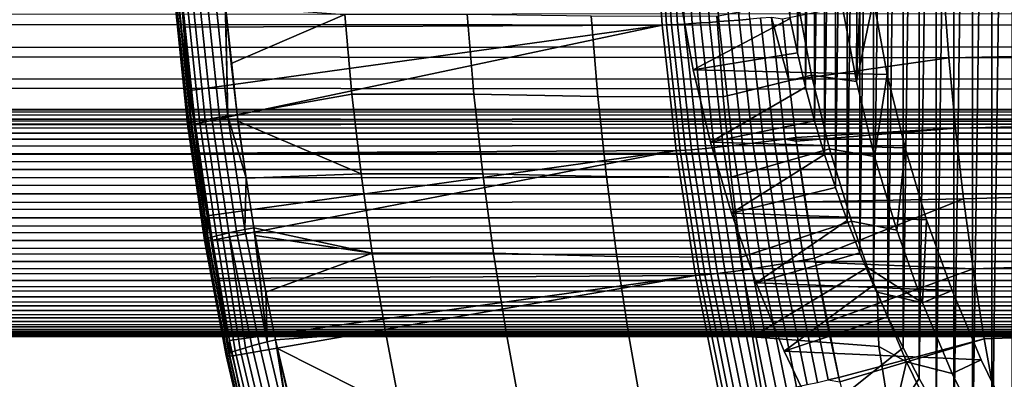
# Model space of a CAD drawing. Header units: metres. Extents: x -365 to 28, y -28 to 28.
# Tile 18 of 256: x -240.31 to -231.56, y -5.38 to -2.18. Entities that reach past the tile are written whole.
import ezdxf

# ---------------------------------------------------------------- set-up
doc = ezdxf.new("R2010")
doc.units = ezdxf.units.M
doc.layers.add('solid_24_501_103_XXX', color=7, linetype='CONTINUOUS')

msp = doc.modelspace()

# ---------------------------------------------------------------- linework, layer by layer
at = {"layer": 'solid_24_501_103_XXX'}
for points in [[(-231.676086, -6.419468, 128.626587), (-231.676086, 6.419468, 128.626587), (-231.497177, 6.667581, 128.561478)], [(-231.497177, -6.667581, 128.561478), (-231.676086, -6.419468, 128.626587), (-231.497177, 6.667581, 128.561478)], [(-231.84819, -6.165833, 128.689224), (-231.84819, 6.165833, 128.689224), (-231.676086, 6.419468, 128.626587)], [(-231.676086, -6.419468, 128.626587), (-231.84819, -6.165833, 128.689224), (-231.676086, 6.419468, 128.626587)], [(-232.013153, -5.907199, 128.749268), (-232.013153, 5.907199, 128.749268), (-231.84819, 6.165833, 128.689224)], [(-231.84819, -6.165833, 128.689224), (-232.013153, -5.907199, 128.749268), (-231.84819, 6.165833, 128.689224)], [(-232.170959, -5.643594, 128.806702), (-232.170959, 5.643594, 128.806702), (-232.013153, 5.907199, 128.749268)], [(-232.013153, -5.907199, 128.749268), (-232.170959, -5.643594, 128.806702), (-232.013153, 5.907199, 128.749268)], [(-232.321594, -5.37505, 128.861526), (-232.321594, 5.37505, 128.861526), (-232.170959, 5.643594, 128.806702)], [(-232.170959, -5.643594, 128.806702), (-232.321594, -5.37505, 128.861526), (-232.170959, 5.643594, 128.806702)], [(-232.464813, -5.101959, 128.913666), (-232.464813, 5.101959, 128.913666), (-232.321594, 5.37505, 128.861526)], [(-232.321594, -5.37505, 128.861526), (-232.464813, -5.101959, 128.913666), (-232.321594, 5.37505, 128.861526)], [(-232.600555, -4.824465, 128.963074), (-232.600555, 4.824465, 128.963074), (-232.464813, 5.101959, 128.913666)], [(-232.464813, -5.101959, 128.913666), (-232.600555, -4.824465, 128.963074), (-232.464813, 5.101959, 128.913666)], [(-232.728546, -4.543128, 129.009659), (-232.728546, 4.543128, 129.009659), (-232.600555, 4.824465, 128.963074)], [(-232.600555, -4.824465, 128.963074), (-232.728546, -4.543128, 129.009659), (-232.600555, 4.824465, 128.963074)], [(-232.848785, -4.257969, 129.053421), (-232.848785, 4.257969, 129.053421), (-232.728546, 4.543128, 129.009659)], [(-232.728546, -4.543128, 129.009659), (-232.848785, -4.257969, 129.053421), (-232.728546, 4.543128, 129.009659)], [(-232.961258, -3.969014, 129.09436), (-232.961258, 3.969014, 129.09436), (-232.848785, 4.257969, 129.053421)], [(-232.848785, -4.257969, 129.053421), (-232.961258, -3.969014, 129.09436), (-232.848785, 4.257969, 129.053421)], [(-233.065781, -3.676712, 129.132401), (-233.065781, 3.676712, 129.132401), (-232.961258, 3.969014, 129.09436)], [(-232.961258, -3.969014, 129.09436), (-233.065781, -3.676712, 129.132401), (-232.961258, 3.969014, 129.09436)], [(-233.162292, -3.381222, 129.167526), (-233.162292, 3.381222, 129.167526), (-233.065781, 3.676712, 129.132401)], [(-233.065781, -3.676712, 129.132401), (-233.162292, -3.381222, 129.167526), (-233.065781, 3.676712, 129.132401)], [(-233.25061, -3.083122, 129.199677), (-233.25061, 3.083122, 129.199677), (-233.162292, 3.381222, 129.167526)], [(-233.162292, -3.381222, 129.167526), (-233.25061, -3.083122, 129.199677), (-233.162292, 3.381222, 129.167526)], [(-233.33075, -2.782429, 129.228836), (-233.33075, 2.782429, 129.228836), (-233.25061, 3.083122, 129.199677)], [(-233.25061, -3.083122, 129.199677), (-233.33075, -2.782429, 129.228836), (-233.25061, 3.083122, 129.199677)], [(-233.402679, -2.479163, 129.25502), (-233.402679, 2.479163, 129.25502), (-233.33075, 2.782429, 129.228836)], [(-233.33075, -2.782429, 129.228836), (-233.402679, -2.479163, 129.25502), (-233.33075, 2.782429, 129.228836)], [(-233.402679, -2.479163, 129.25502), (-233.466293, -2.173823, 129.278168), (-233.402679, 2.479163, 129.25502)], [(-232.869873, -0.672826, 135.165741), (-232.878937, -2.732562, 135.169037), (-233.005005, -2.057004, 135.21492), (-232.887604, 0, 135.172195)], [(-232.869873, -0.672826, 135.165741), (-232.816696, -1.343563, 135.146393), (-232.878937, -2.732562, 135.169037)], [(-238.855698, -2.251441, 138.348373), (-234.604691, -2.231299, 150.033325), (-234.678299, -1.109892, 150.055237), (-238.87088, -2.074703, 138.352432)], [(-234.640945, -1.10941, 150.144196), (-234.678299, -1.109892, 150.055237), (-234.604691, -2.231299, 150.033325), (-234.567352, -2.230325, 150.122375)], [(-234.567352, -2.230325, 150.122375), (-234.521683, -2.228513, 150.207413), (-234.59523, -1.108509, 150.229156), (-234.640945, -1.10941, 150.144196)], [(-234.521683, -2.228513, 150.207413), (-234.468048, -2.225878, 150.287674), (-234.54155, -1.1072, 150.309326), (-234.59523, -1.108509, 150.229156)], [(-234.468048, -2.225878, 150.287674), (-234.406967, -2.222444, 150.362381), (-234.480408, -1.105493, 150.383942), (-234.54155, -1.1072, 150.309326)], [(-234.406967, -2.222444, 150.362381), (-234.33902, -2.218243, 150.430832), (-234.412369, -1.103406, 150.452316), (-234.480408, -1.105493, 150.383942)], [(-234.33902, -2.218243, 150.430832), (-234.264801, -2.213315, 150.492416), (-234.338058, -1.100958, 150.513824), (-234.412369, -1.103406, 150.452316)], [(-234.264801, -2.213315, 150.492416), (-234.185043, -2.207706, 150.546539), (-234.258179, -1.098171, 150.567871), (-234.338058, -1.100958, 150.513824)], [(-234.185043, -2.207706, 150.546539), (-234.100464, -2.201468, 150.592697), (-234.173477, -1.095071, 150.613968), (-234.258179, -1.098171, 150.567871)], [(-234.100464, -2.201468, 150.592697), (-234.011871, -2.194658, 150.630478), (-234.084732, -1.091687, 150.651688), (-234.173477, -1.095071, 150.613968)], [(-234.011871, -2.194658, 150.630478), (-233.920059, -2.187341, 150.6595), (-233.992767, -1.088052, 150.680664), (-234.084732, -1.091687, 150.651688)], [(-233.920059, -2.187341, 150.6595), (-233.825928, -2.179585, 150.67952), (-233.898453, -1.084198, 150.700638), (-233.992767, -1.088052, 150.680664)], [(-232.816696, -1.343563, 135.146393), (-232.728287, -2.010083, 135.114212), (-232.878937, -2.732562, 135.169037)], [(-311.822632, -1.882895, 220.144821), (-60.934124, -2.033683, 148.270477), (-60.891956, -2.34735, 148.417542), (-311.786621, -2.176857, 220.270416)], [(-234.328781, -2.629235, 130.360092), (-234.448395, -1.978842, 130.403625), (-233.521545, -1.866579, 129.298279), (-233.466293, -2.173823, 129.278168)], [(-233.480988, -2.723625, 150.667267), (-232.05777, -2.521845, 150.474823), (-232.103943, -1.892627, 150.49147), (-233.535965, -2.180504, 150.683365)], [(-230.62767, -1.871726, 150.274063), (-232.103943, -1.892627, 150.49147), (-232.05777, -2.521845, 150.474823), (-230.586792, -2.494141, 150.257141)], [(-234.448395, -1.978842, 130.403625), (-234.328781, -2.629235, 130.360092), (-232.604889, -2.67027, 135.06929), (-232.728287, -2.010083, 135.114212)], [(-232.604889, -2.67027, 135.06929), (-232.717514, -3.399645, 135.110291), (-232.878937, -2.732562, 135.169037), (-232.728287, -2.010083, 135.114212)], [(-309.346344, -2.461808, 228.78067), (-58.458221, -2.34735, 156.904984), (-58.41605, -2.033683, 157.052032), (-309.305176, -2.176857, 228.924194)], [(-238.822876, -3.111664, 138.023163), (-238.930283, -2.073102, 138.052292), (-238.929382, -2.070809, 137.949966), (-238.822006, -3.108205, 137.920715)], [(-238.813324, -3.113814, 138.125198), (-238.920746, -2.074526, 138.15419), (-238.930283, -2.073102, 138.052292), (-238.822876, -3.111664, 138.023163)], [(-238.822006, -3.108205, 137.920715), (-238.929382, -2.070809, 137.949966), (-238.918076, -2.067669, 137.848297), (-238.81073, -3.103472, 137.818939)], [(-238.793457, -3.11463, 138.225769), (-238.900864, -2.075064, 138.254593), (-238.920746, -2.074526, 138.15419), (-238.813324, -3.113814, 138.125198)], [(-238.81073, -3.103472, 137.818939), (-238.918076, -2.067669, 137.848297), (-238.896454, -2.063716, 137.748322), (-238.789154, -3.097515, 137.718903)], [(-238.793457, -3.11463, 138.225769), (-238.87088, -2.074703, 138.352432), (-238.900864, -2.075064, 138.254593)], [(-238.789154, -3.097515, 137.718903), (-238.896454, -2.063716, 137.748322), (-238.864761, -2.05899, 137.651123), (-238.757523, -3.090397, 137.621658)], [(-238.793457, -3.11463, 138.225769), (-238.855698, -2.251441, 138.348373), (-238.87088, -2.074703, 138.352432)], [(-238.757523, -3.090397, 137.621658), (-238.864761, -2.05899, 137.651123), (-238.823318, -2.053543, 137.557678), (-238.716141, -3.082192, 137.528214)], [(-238.716141, -3.082192, 137.528214), (-238.823318, -2.053543, 137.557678), (-238.772583, -2.04743, 137.469009), (-238.665482, -3.072987, 137.439575)], [(-238.665482, -3.072987, 137.439575), (-238.772583, -2.04743, 137.469009), (-238.713043, -2.040715, 137.386017), (-238.606049, -3.062878, 137.356674)], [(-238.606049, -3.062878, 137.356674), (-238.713043, -2.040715, 137.386017), (-238.645355, -2.03347, 137.309586), (-238.538483, -3.051972, 137.28035)], [(-238.538483, -3.051972, 137.28035), (-238.645355, -2.03347, 137.309586), (-238.570236, -2.025769, 137.240494), (-238.463486, -3.040383, 137.211441)], [(-238.463486, -3.040383, 137.211441), (-238.570236, -2.025769, 137.240494), (-238.488449, -2.0177, 137.179504)], [(-238.463486, -3.040383, 137.211441), (-238.488449, -2.0177, 137.179504), (-238.484787, -2.060656, 137.178513)], [(-238.435165, -2.573514, 137.16507), (-238.484787, -2.060656, 137.178513), (-237.426315, -2.136403, 136.493057)], [(-238.381836, -3.028247, 137.15065), (-238.484787, -2.060656, 137.178513), (-238.435165, -2.573514, 137.16507)], [(-238.463486, -3.040383, 137.211441), (-238.484787, -2.060656, 137.178513), (-238.381836, -3.028247, 137.15065)], [(-234.063232, -2.868881, 134.545288), (-234.119064, -2.153309, 134.540268), (-233.401169, -2.014692, 134.147217), (-233.27681, -2.676458, 134.1129)], [(-233.401169, -2.014692, 134.147217), (-233.005005, -2.057004, 135.21492), (-232.878937, -2.732562, 135.169037), (-233.27681, -2.676458, 134.1129)], [(-311.786621, -2.176857, 220.270416), (-60.891956, -2.34735, 148.417542), (-60.843857, -2.649603, 148.585281), (-311.745453, -2.461808, 220.41394)], [(-238.381836, -3.028247, 137.15065), (-238.435165, -2.573514, 137.16507), (-237.426315, -2.136403, 136.493057), (-237.362732, -2.846072, 136.483383)], [(-237.426315, -2.136403, 136.493057), (-236.338348, -2.135967, 135.818573), (-236.277451, -2.845595, 135.814011), (-237.362732, -2.846072, 136.483383)], [(-236.338348, -2.135967, 135.818573), (-235.235077, -2.150716, 135.167526), (-235.17627, -2.86532, 135.167831), (-236.277451, -2.845595, 135.814011)], [(-235.235077, -2.150716, 135.167526), (-234.119064, -2.153309, 134.540268), (-234.063232, -2.868881, 134.545288), (-235.17627, -2.86532, 135.167831)], [(-234.328781, -2.629235, 130.360092), (-233.466293, -2.173823, 129.278168), (-233.402679, -2.479163, 129.25502)], [(-233.890198, -3.293012, 150.595078), (-233.79866, -3.282015, 150.624191), (-233.920059, -2.187341, 150.6595), (-234.011871, -2.194658, 150.630478)], [(-233.79866, -3.282015, 150.624191), (-233.704819, -3.270357, 150.644272), (-233.825928, -2.179585, 150.67952), (-233.920059, -2.187341, 150.6595)], [(-233.704819, -3.270357, 150.644272), (-233.609543, -3.258149, 150.655136), (-233.730316, -2.171462, 150.690338), (-233.825928, -2.179585, 150.67952)], [(-233.609543, -3.258149, 150.655136), (-233.513718, -3.245504, 150.656677), (-233.63414, -2.163048, 150.691849), (-233.730316, -2.171462, 150.690338)], [(-233.513718, -3.245504, 150.656677), (-233.418228, -3.232552, 150.64888), (-233.480988, -2.723625, 150.667267), (-233.63414, -2.163048, 150.691849)], [(-233.63414, -2.163048, 150.691849), (-233.480988, -2.723625, 150.667267), (-233.535965, -2.180504, 150.683365)], [(-238.855698, -2.251441, 138.348373), (-238.799194, -2.812101, 138.333298), (-234.604691, -2.231299, 150.033325)], [(-238.793457, -3.11463, 138.225769), (-238.799194, -2.812101, 138.333298), (-238.855698, -2.251441, 138.348373)], [(-238.799194, -2.812101, 138.333298), (-238.763504, -3.114104, 138.323761), (-234.604691, -2.231299, 150.033325)], [(-238.730194, -3.371238, 138.31488), (-234.48175, -3.348059, 149.996765), (-234.604691, -2.231299, 150.033325), (-238.763504, -3.114104, 138.323761)], [(-234.567352, -2.230325, 150.122375), (-234.604691, -2.231299, 150.033325), (-234.48175, -3.348059, 149.996765), (-234.444489, -3.346606, 150.085953)], [(-234.444489, -3.346606, 150.085953), (-234.398865, -3.343887, 150.171143), (-234.521683, -2.228513, 150.207413), (-234.567352, -2.230325, 150.122375)], [(-234.398865, -3.343887, 150.171143), (-234.345322, -3.339929, 150.251526), (-234.468048, -2.225878, 150.287674), (-234.521683, -2.228513, 150.207413)], [(-234.345322, -3.339929, 150.251526), (-234.284348, -3.334771, 150.32637), (-234.406967, -2.222444, 150.362381), (-234.468048, -2.225878, 150.287674)], [(-234.284348, -3.334771, 150.32637), (-234.216537, -3.328459, 150.394974), (-234.33902, -2.218243, 150.430832), (-234.406967, -2.222444, 150.362381)], [(-234.216537, -3.328459, 150.394974), (-234.142487, -3.321053, 150.45668), (-234.264801, -2.213315, 150.492416), (-234.33902, -2.218243, 150.430832)], [(-234.142487, -3.321053, 150.45668), (-234.062912, -3.312623, 150.510925), (-234.185043, -2.207706, 150.546539), (-234.264801, -2.213315, 150.492416)], [(-234.062912, -3.312623, 150.510925), (-233.978546, -3.303246, 150.557205), (-234.100464, -2.201468, 150.592697), (-234.185043, -2.207706, 150.546539)], [(-233.978546, -3.303246, 150.557205), (-233.890198, -3.293012, 150.595078), (-234.011871, -2.194658, 150.630478), (-234.100464, -2.201468, 150.592697)], [(-309.392456, -2.736568, 228.619843), (-58.506321, -2.649603, 156.737228), (-58.458221, -2.34735, 156.904984), (-309.346344, -2.461808, 228.78067)], [(-311.745453, -2.461808, 220.41394), (-60.843857, -2.649603, 148.585281), (-60.790066, -2.938926, 148.772873), (-311.699341, -2.736568, 220.574768)], [(-234.17569, -3.27128, 130.304367), (-234.328781, -2.629235, 130.360092), (-233.402679, -2.479163, 129.25502), (-233.33075, -2.782429, 129.228836)], [(-233.418228, -3.232552, 150.64888), (-231.998535, -3.149642, 150.453476), (-232.05777, -2.521845, 150.474823), (-233.480988, -2.723625, 150.667267)], [(-230.586792, -2.494141, 150.257141), (-232.05777, -2.521845, 150.474823), (-231.998535, -3.149642, 150.453476), (-230.534348, -3.115276, 150.235428)], [(-309.443359, -3, 228.442352), (-58.560112, -2.938926, 156.549637), (-58.506321, -2.649603, 156.737228), (-309.392456, -2.736568, 228.619843)], [(-234.328781, -2.629235, 130.360092), (-234.17569, -3.27128, 130.304367), (-232.446899, -3.32203, 135.011795), (-232.604889, -2.67027, 135.06929)], [(-233.991608, -3.582571, 134.551773), (-234.063232, -2.868881, 134.545288), (-233.27681, -2.676458, 134.1129), (-233.117355, -3.330667, 134.069122)], [(-233.27681, -2.676458, 134.1129), (-232.878937, -2.732562, 135.169037), (-232.717514, -3.399645, 135.110291), (-233.117355, -3.330667, 134.069122)], [(-232.446899, -3.32203, 135.011795), (-232.521255, -4.056069, 135.038864), (-232.717514, -3.399645, 135.110291), (-232.604889, -2.67027, 135.06929)], [(-311.699341, -2.736568, 220.574768), (-60.790066, -2.938926, 148.772873), (-311.648438, -3, 220.752258)], [(-234.17569, -3.27128, 130.304367), (-233.33075, -2.782429, 129.228836), (-233.25061, -3.083122, 129.199677)], [(-238.793457, -3.11463, 138.225769), (-238.763504, -3.114104, 138.323761), (-238.799194, -2.812101, 138.333298)], [(-238.374603, -3.084733, 137.148697), (-238.381836, -3.028247, 137.15065), (-237.362732, -2.846072, 136.483383), (-237.281189, -3.553629, 136.471008)], [(-237.362732, -2.846072, 136.483383), (-236.277451, -2.845595, 135.814011), (-236.199356, -3.5532, 135.808182), (-237.281189, -3.553629, 136.471008)], [(-236.277451, -2.845595, 135.814011), (-235.17627, -2.86532, 135.167831), (-235.100815, -3.577952, 135.168274), (-236.199356, -3.5532, 135.808182)], [(-235.17627, -2.86532, 135.167831), (-234.063232, -2.868881, 134.545288), (-233.991608, -3.582571, 134.551773), (-235.100815, -3.577952, 135.168274)], [(-311.269806, -3.007695, 220.649704), (-311.648438, -3, 220.752258), (-60.790066, -2.938926, 148.772873), (-60.730843, -3.213931, 148.979401)], [(-309.067902, -3.007695, 228.328674), (-58.560112, -2.938926, 156.549637), (-309.443359, -3, 228.442352)], [(-309.067902, -3.007695, 228.328674), (-308.698364, -3.030593, 228.204666), (-58.560112, -2.938926, 156.549637)], [(-308.698364, -3.030593, 228.204666), (-308.337494, -3.06813, 228.071136), (-58.560112, -2.938926, 156.549637)], [(-308.337494, -3.06813, 228.071136), (-307.987396, -3.119464, 227.92868), (-58.560112, -2.938926, 156.549637)], [(-307.987396, -3.119464, 227.92868), (-307.650696, -3.183368, 227.778168), (-58.560112, -2.938926, 156.549637)], [(-307.329559, -3.25837, 227.620361), (-58.619335, -3.213931, 156.343109), (-58.560112, -2.938926, 156.549637), (-307.650696, -3.183368, 227.778168)], [(-310.890717, -3.030593, 220.559036), (-311.269806, -3.007695, 220.649704), (-60.730843, -3.213931, 148.979401)], [(-310.513916, -3.06813, 220.481049), (-310.890717, -3.030593, 220.559036), (-60.730843, -3.213931, 148.979401)], [(-238.456284, -4.079128, 137.315613), (-238.606049, -3.062878, 137.356674), (-238.538483, -3.051972, 137.28035), (-238.38887, -4.064546, 137.239471)], [(-238.38887, -4.064546, 137.239471), (-238.538483, -3.051972, 137.28035), (-238.463486, -3.040383, 137.211441), (-238.314056, -4.049056, 137.170792)], [(-238.463486, -3.040383, 137.211441), (-238.381836, -3.028247, 137.15065), (-238.303162, -3.594023, 137.129364)], [(-238.314056, -4.049056, 137.170792), (-238.463486, -3.040383, 137.211441), (-238.303162, -3.594023, 137.129364)], [(-238.303162, -3.594023, 137.129364), (-238.381836, -3.028247, 137.15065), (-238.374603, -3.084733, 137.148697)], [(-310.14151, -3.119465, 220.416336), (-310.513916, -3.06813, 220.481049), (-60.730843, -3.213931, 148.979401)], [(-309.776245, -3.183368, 220.365555), (-310.14151, -3.119465, 220.416336), (-60.730843, -3.213931, 148.979401)], [(-238.672562, -4.1444, 137.982422), (-238.822876, -3.111664, 138.023163), (-238.822006, -3.108205, 137.920715), (-238.671707, -4.139767, 137.879791)], [(-238.66301, -4.147281, 138.084671), (-238.813324, -3.113814, 138.125198), (-238.822876, -3.111664, 138.023163), (-238.672562, -4.1444, 137.982422)], [(-238.671707, -4.139767, 137.879791), (-238.822006, -3.108205, 137.920715), (-238.81073, -3.103472, 137.818939), (-238.660477, -4.133431, 137.777878)], [(-238.643143, -4.148379, 138.185471), (-238.793457, -3.11463, 138.225769), (-238.813324, -3.113814, 138.125198), (-238.66301, -4.147281, 138.084671)], [(-238.660477, -4.133431, 137.777878), (-238.81073, -3.103472, 137.818939), (-238.789154, -3.097515, 137.718903), (-238.638962, -4.125459, 137.677734)], [(-238.643143, -4.148379, 138.185471), (-238.763504, -3.114104, 138.323761), (-238.793457, -3.11463, 138.225769)], [(-238.638962, -4.125459, 137.677734), (-238.789154, -3.097515, 137.718903), (-238.757523, -3.090397, 137.621658), (-238.607407, -4.115934, 137.580429)], [(-238.643143, -4.148379, 138.185471), (-238.730194, -3.371238, 138.31488), (-238.763504, -3.114104, 138.323761)], [(-238.607407, -4.115934, 137.580429), (-238.757523, -3.090397, 137.621658), (-238.716141, -3.082192, 137.528214), (-238.566132, -4.104958, 137.487)], [(-238.566132, -4.104958, 137.487), (-238.716141, -3.082192, 137.528214), (-238.665482, -3.072987, 137.439575), (-238.515579, -4.092646, 137.398407)], [(-238.515579, -4.092646, 137.398407), (-238.665482, -3.072987, 137.439575), (-238.606049, -3.062878, 137.356674), (-238.456284, -4.079128, 137.315613)], [(-238.303162, -3.594023, 137.129364), (-238.374603, -3.084733, 137.148697), (-237.281189, -3.553629, 136.471008)], [(-233.989441, -3.903647, 130.236588), (-234.17569, -3.27128, 130.304367), (-233.25061, -3.083122, 129.199677), (-233.162292, -3.381222, 129.167526)], [(-233.418228, -3.232552, 150.64888), (-233.413864, -3.264938, 150.647598), (-231.998535, -3.149642, 150.453476)], [(-233.334702, -3.803891, 150.62442), (-231.926315, -3.775663, 150.427429), (-231.998535, -3.149642, 150.453476), (-233.413864, -3.264938, 150.647598)], [(-230.534348, -3.115276, 150.235428), (-231.998535, -3.149642, 150.453476), (-231.926315, -3.775663, 150.427429), (-230.470383, -3.73481, 150.208923)], [(-309.420258, -3.258371, 220.329193), (-309.776245, -3.183368, 220.365555), (-60.730843, -3.213931, 148.979401)], [(-309.075562, -3.342777, 220.307526), (-309.420258, -3.258371, 220.329193), (-60.730843, -3.213931, 148.979401), (-60.66647, -3.473298, 149.203888)], [(-307.329559, -3.25837, 227.620361), (-307.025757, -3.342777, 227.45607), (-58.619335, -3.213931, 156.343109)], [(-307.025757, -3.342777, 227.45607), (-306.740936, -3.43471, 227.28624), (-58.619335, -3.213931, 156.343109)], [(-306.475891, -3.532371, 227.111542), (-58.683704, -3.473298, 156.118622), (-58.619335, -3.213931, 156.343109), (-306.740936, -3.43471, 227.28624)], [(-233.513718, -3.245504, 150.656677), (-233.413864, -3.264938, 150.647598), (-233.418228, -3.232552, 150.64888)], [(-234.045135, -4.431516, 150.344788), (-233.971313, -4.421637, 150.406677), (-234.142487, -3.321053, 150.45668), (-234.216537, -3.328459, 150.394974)], [(-234.17569, -3.27128, 130.304367), (-233.989441, -3.903647, 130.236588), (-232.254822, -3.96333, 134.941879), (-232.446899, -3.32203, 135.011795)], [(-233.971313, -4.421637, 150.406677), (-233.891998, -4.410389, 150.46109), (-234.062912, -3.312623, 150.510925), (-234.142487, -3.321053, 150.45668)], [(-233.891998, -4.410389, 150.46109), (-233.807953, -4.397879, 150.507523), (-233.978546, -3.303246, 150.557205), (-234.062912, -3.312623, 150.510925)], [(-233.807953, -4.397879, 150.507523), (-233.719925, -4.384222, 150.545532), (-233.890198, -3.293012, 150.595078), (-233.978546, -3.303246, 150.557205)], [(-233.719925, -4.384222, 150.545532), (-233.628784, -4.369547, 150.574753), (-233.79866, -3.282015, 150.624191), (-233.890198, -3.293012, 150.595078)], [(-233.628784, -4.369547, 150.574753), (-233.535355, -4.353992, 150.594925), (-233.704819, -3.270357, 150.644272), (-233.79866, -3.282015, 150.624191)], [(-233.535355, -4.353992, 150.594925), (-233.440521, -4.337703, 150.60585), (-233.609543, -3.258149, 150.655136), (-233.704819, -3.270357, 150.644272)], [(-233.440521, -4.337703, 150.60585), (-233.345169, -4.320833, 150.607422), (-233.513718, -3.245504, 150.656677), (-233.609543, -3.258149, 150.655136)], [(-233.345169, -4.320833, 150.607422), (-233.250198, -4.30355, 150.599655), (-233.413864, -3.264938, 150.647598), (-233.513718, -3.245504, 150.656677)], [(-233.413864, -3.264938, 150.647598), (-233.250198, -4.30355, 150.599655), (-233.334702, -3.803891, 150.62442)], [(-232.254822, -3.96333, 134.941879), (-232.290817, -4.699672, 134.954987), (-232.521255, -4.056069, 135.038864), (-232.446899, -3.32203, 135.011795)], [(-308.744019, -3.43471, 220.300629), (-309.075562, -3.342777, 220.307526), (-60.66647, -3.473298, 149.203888)], [(-238.730194, -3.371238, 138.31488), (-238.648743, -3.928555, 138.293167), (-234.48175, -3.348059, 149.996765)], [(-238.643143, -4.148379, 138.185471), (-238.648743, -3.928555, 138.293167), (-238.730194, -3.371238, 138.31488)], [(-238.648743, -3.928555, 138.293167), (-238.61322, -4.147687, 138.283707), (-234.48175, -3.348059, 149.996765)], [(-238.554871, -4.483754, 138.268173), (-234.309799, -4.457632, 149.945587), (-234.48175, -3.348059, 149.996765), (-238.61322, -4.147687, 138.283707)], [(-234.444489, -3.346606, 150.085953), (-234.48175, -3.348059, 149.996765), (-234.309799, -4.457632, 149.945587), (-234.272568, -4.455702, 150.034958)], [(-234.272568, -4.455702, 150.034958), (-234.22702, -4.452084, 150.120346), (-234.398865, -3.343887, 150.171143), (-234.444489, -3.346606, 150.085953)], [(-234.22702, -4.452084, 150.120346), (-234.173599, -4.446811, 150.200943), (-234.345322, -3.339929, 150.251526), (-234.398865, -3.343887, 150.171143)], [(-234.173599, -4.446811, 150.200943), (-234.112778, -4.439934, 150.275986), (-234.284348, -3.334771, 150.32637), (-234.345322, -3.339929, 150.251526)], [(-234.112778, -4.439934, 150.275986), (-234.045135, -4.431516, 150.344788), (-234.216537, -3.328459, 150.394974), (-234.284348, -3.334771, 150.32637)], [(-233.904282, -4.293907, 134.559769), (-233.991608, -3.582571, 134.551773), (-233.117355, -3.330667, 134.069122), (-232.923431, -3.974509, 134.016266)], [(-233.989441, -3.903647, 130.236588), (-233.162292, -3.381222, 129.167526), (-233.065781, -3.676712, 129.132401)], [(-233.117355, -3.330667, 134.069122), (-232.717514, -3.399645, 135.110291), (-232.521255, -4.056069, 135.038864), (-232.923431, -3.974509, 134.016266)], [(-308.426666, -3.532371, 220.308319), (-308.744019, -3.43471, 220.300629), (-60.66647, -3.473298, 149.203888)], [(-308.124481, -3.633918, 220.330231), (-308.426666, -3.532371, 220.308319), (-60.66647, -3.473298, 149.203888), (-60.597275, -3.715724, 149.445206)], [(-306.475891, -3.532371, 227.111542), (-306.231201, -3.633918, 226.932816), (-58.683704, -3.473298, 156.118622)], [(-306.006897, -3.737717, 226.750671), (-58.752903, -3.715724, 155.877304), (-58.683704, -3.473298, 156.118622), (-306.231201, -3.633918, 226.932816)], [(-238.23262, -4.032847, 137.110306), (-238.303162, -3.594023, 137.129364), (-237.281189, -3.553629, 136.471008), (-237.181763, -4.258543, 136.455978)], [(-237.281189, -3.553629, 136.471008), (-236.199356, -3.5532, 135.808182), (-236.104126, -4.258276, 135.801163), (-237.181763, -4.258543, 136.455978)], [(-236.199356, -3.5532, 135.808182), (-235.100815, -3.577952, 135.168274), (-235.008835, -4.288119, 135.168884), (-236.104126, -4.258276, 135.801163)], [(-235.100815, -3.577952, 135.168274), (-233.991608, -3.582571, 134.551773), (-233.904282, -4.293907, 134.559769), (-235.008835, -4.288119, 135.168884)], [(-307.837708, -3.737718, 220.365845), (-308.124481, -3.633918, 220.330231), (-60.597275, -3.715724, 149.445206)], [(-238.314056, -4.049056, 137.170792), (-238.303162, -3.594023, 137.129364), (-238.23262, -4.032847, 137.110306)], [(-307.56662, -3.842205, 220.414459), (-307.837708, -3.737718, 220.365845), (-60.597275, -3.715724, 149.445206), (-60.523586, -3.940048, 149.702194)], [(-306.006897, -3.737717, 226.750671), (-305.802765, -3.842205, 226.565781), (-58.752903, -3.715724, 155.877304)], [(-305.618256, -3.946074, 226.378662), (-58.826591, -3.940048, 155.620316), (-58.752903, -3.715724, 155.877304), (-305.802765, -3.842205, 226.565781)], [(-233.770737, -4.524002, 130.156982), (-233.989441, -3.903647, 130.236588), (-233.065781, -3.676712, 129.132401), (-232.961258, -3.969014, 129.09436)], [(-230.470383, -3.73481, 150.208923), (-231.926315, -3.775663, 150.427429), (-231.841156, -4.399552, 150.396683), (-230.394974, -4.352425, 150.177658)], [(-307.311005, -3.946074, 220.475388), (-307.56662, -3.842205, 220.414459), (-60.523586, -3.940048, 149.702194)], [(-233.334702, -3.803891, 150.62442), (-233.250198, -4.30355, 150.599655), (-231.926315, -3.775663, 150.427429)], [(-233.250198, -4.30355, 150.599655), (-233.243576, -4.340188, 150.597702), (-231.841156, -4.399552, 150.396683), (-231.926315, -3.775663, 150.427429)], [(-238.643143, -4.148379, 138.185471), (-238.61322, -4.147687, 138.283707), (-238.648743, -3.928555, 138.293167)], [(-233.989441, -3.903647, 130.236588), (-233.770737, -4.524002, 130.156982), (-232.029251, -4.59219, 134.859787), (-232.254822, -3.96333, 134.941879)], [(-307.070404, -4.048211, 220.547836), (-307.311005, -3.946074, 220.475388), (-60.523586, -3.940048, 149.702194), (-60.445759, -4.145192, 149.973618)], [(-305.618256, -3.946074, 226.378662), (-305.452606, -4.048211, 226.189713), (-58.826591, -3.940048, 155.620316)], [(-305.305084, -4.147593, 225.999451), (-58.904419, -4.145192, 155.348907), (-58.826591, -3.940048, 155.620316), (-305.452606, -4.048211, 226.189713)], [(-233.801331, -5.002419, 134.56926), (-233.904282, -4.293907, 134.559769), (-232.923431, -3.974509, 134.016266), (-232.779282, -4.38622, 133.977234)], [(-233.770737, -4.524002, 130.156982), (-232.961258, -3.969014, 129.09436), (-232.848785, -4.257969, 129.053421)], [(-232.923431, -3.974509, 134.016266), (-232.521255, -4.056069, 135.038864), (-232.290817, -4.699672, 134.954987), (-232.779282, -4.38622, 133.977234)], [(-232.254822, -3.96333, 134.941879), (-232.029251, -4.59219, 134.859787), (-232.290817, -4.699672, 134.954987)], [(-306.844452, -4.147594, 220.631012), (-307.070404, -4.048211, 220.547836), (-60.445759, -4.145192, 149.973618)], [(-238.43161, -5.140006, 137.575821), (-238.607407, -4.115934, 137.580429), (-238.566132, -4.104958, 137.487), (-238.398163, -5.12811, 137.486969)], [(-238.398163, -5.12811, 137.486969), (-238.566132, -4.104958, 137.487), (-238.515579, -4.092646, 137.398407), (-238.356506, -5.114698, 137.401871)], [(-238.356506, -5.114698, 137.401871), (-238.515579, -4.092646, 137.398407), (-238.456284, -4.079128, 137.315613), (-238.307022, -5.099892, 137.32132)], [(-238.186462, -5.066653, 137.176758), (-238.250168, -5.083828, 137.246063), (-238.456284, -4.079128, 137.315613), (-238.38887, -4.064546, 137.239471)], [(-238.250168, -5.083828, 137.246063), (-238.307022, -5.099892, 137.32132), (-238.456284, -4.079128, 137.315613)], [(-238.116486, -5.048524, 137.114075), (-238.186462, -5.066653, 137.176758), (-238.38887, -4.064546, 137.239471), (-238.314056, -4.049056, 137.170792)], [(-238.116486, -5.048524, 137.114075), (-238.314056, -4.049056, 137.170792), (-238.23262, -4.032847, 137.110306)], [(-238.220901, -4.101045, 137.107132), (-238.23262, -4.032847, 137.110306), (-237.181763, -4.258543, 136.455978)], [(-238.116486, -5.048524, 137.114075), (-238.23262, -4.032847, 137.110306), (-238.220901, -4.101045, 137.107132)], [(-238.127869, -4.60547, 137.082016), (-238.220901, -4.101045, 137.107132), (-237.181763, -4.258543, 136.455978)], [(-238.116486, -5.048524, 137.114075), (-238.220901, -4.101045, 137.107132), (-238.127869, -4.60547, 137.082016)], [(-306.632324, -4.243553, 220.724243), (-306.844452, -4.147594, 220.631012), (-60.445759, -4.145192, 149.973618), (-60.364182, -4.330127, 150.258102)], [(-305.305084, -4.147593, 225.999451), (-305.174591, -4.243553, 225.807953), (-58.904419, -4.145192, 155.348907)], [(-305.060333, -4.335361, 225.615631), (-58.985996, -4.330127, 155.064407), (-58.904419, -4.145192, 155.348907), (-305.174591, -4.243553, 225.807953)], [(-238.478394, -5.170471, 137.952255), (-238.672562, -4.1444, 137.982422), (-238.671707, -4.139767, 137.879791), (-238.480042, -5.165578, 137.856705)], [(-238.467804, -5.17346, 138.047302), (-238.66301, -4.147281, 138.084671), (-238.672562, -4.1444, 137.982422), (-238.478394, -5.170471, 137.952255)], [(-238.480042, -5.165578, 137.856705), (-238.671707, -4.139767, 137.879791), (-238.660477, -4.133431, 137.777878), (-238.472748, -5.158826, 137.761536)], [(-238.448364, -5.174517, 138.140991), (-238.643143, -4.148379, 138.185471), (-238.66301, -4.147281, 138.084671), (-238.467804, -5.17346, 138.047302)], [(-238.472748, -5.158826, 137.761536), (-238.660477, -4.133431, 137.777878), (-238.638962, -4.125459, 137.677734), (-238.456543, -5.150275, 137.667618)], [(-238.448364, -5.174517, 138.140991), (-238.61322, -4.147687, 138.283707), (-238.643143, -4.148379, 138.185471)], [(-238.456543, -5.150275, 137.667618), (-238.638962, -4.125459, 137.677734), (-238.607407, -4.115934, 137.580429), (-238.43161, -5.140006, 137.575821)], [(-238.448364, -5.174517, 138.140991), (-238.554871, -4.483754, 138.268173), (-238.61322, -4.147687, 138.283707)], [(-306.433502, -4.335361, 220.826797), (-306.632324, -4.243553, 220.724243), (-60.364182, -4.330127, 150.258102)], [(-238.040863, -5.029652, 137.058548), (-238.127869, -4.60547, 137.082016), (-237.181763, -4.258543, 136.455978), (-237.064545, -4.960289, 136.438339)], [(-237.181763, -4.258543, 136.455978), (-236.104126, -4.258276, 135.801163), (-235.991867, -4.960317, 135.792938), (-237.064545, -4.960289, 136.438339)], [(-236.104126, -4.258276, 135.801163), (-235.008835, -4.288119, 135.168884), (-234.900375, -4.995328, 135.169678), (-235.991867, -4.960317, 135.792938)], [(-233.520187, -5.130505, 130.065796), (-233.770737, -4.524002, 130.156982), (-232.848785, -4.257969, 129.053421), (-232.728546, -4.543128, 129.009659)], [(-306.247345, -4.422499, 220.938004), (-306.433502, -4.335361, 220.826797), (-60.364182, -4.330127, 150.258102), (-60.279247, -4.493966, 150.554306)], [(-305.060333, -4.335361, 225.615631), (-304.961395, -4.422499, 225.422684), (-58.985996, -4.330127, 155.064407)], [(-304.876923, -4.504592, 225.229141), (-59.07093, -4.493966, 154.768204), (-58.985996, -4.330127, 155.064407), (-304.961395, -4.422499, 225.422684)], [(-235.008835, -4.288119, 135.168884), (-233.904282, -4.293907, 134.559769), (-233.801331, -5.002419, 134.56926), (-234.900375, -4.995328, 135.169678)], [(-233.501495, -5.466022, 150.481873), (-233.410828, -5.447674, 150.51123), (-233.628784, -4.369547, 150.574753), (-233.719925, -4.384222, 150.545532)], [(-233.410828, -5.447674, 150.51123), (-233.317932, -5.428226, 150.531509), (-233.535355, -4.353992, 150.594925), (-233.628784, -4.369547, 150.574753)], [(-233.317932, -5.428226, 150.531509), (-233.223663, -5.407861, 150.542511), (-233.440521, -4.337703, 150.60585), (-233.535355, -4.353992, 150.594925)], [(-233.223663, -5.407861, 150.542511), (-233.128937, -5.386771, 150.544144), (-233.345169, -4.320833, 150.607422), (-233.440521, -4.337703, 150.60585)], [(-233.345169, -4.320833, 150.607422), (-233.243576, -4.340188, 150.597702), (-233.250198, -4.30355, 150.599655)], [(-233.128937, -5.386771, 150.544144), (-233.034637, -5.365149, 150.536362), (-233.243576, -4.340188, 150.597702), (-233.345169, -4.320833, 150.607422)], [(-233.243576, -4.340188, 150.597702), (-233.140579, -4.873689, 150.56749), (-231.841156, -4.399552, 150.396683)], [(-233.243576, -4.340188, 150.597702), (-233.034637, -5.365149, 150.536362), (-233.140579, -4.873689, 150.56749)], [(-230.394974, -4.352425, 150.177658), (-231.841156, -4.399552, 150.396683), (-231.743134, -5.020955, 150.361282), (-230.308182, -4.967798, 150.141632)], [(-306.073151, -4.504593, 221.057373), (-306.247345, -4.422499, 220.938004), (-60.279247, -4.493966, 150.554306)], [(-238.554871, -4.483754, 138.268173), (-238.448624, -5.036533, 138.239944), (-234.309799, -4.457632, 149.945587)], [(-238.448624, -5.036533, 138.239944), (-238.420273, -5.173638, 138.232422), (-234.309799, -4.457632, 149.945587)], [(-238.330048, -5.586587, 138.208511), (-234.089218, -5.557708, 149.879822), (-234.309799, -4.457632, 149.945587), (-238.420273, -5.173638, 138.232422)], [(-234.272568, -4.455702, 150.034958), (-234.309799, -4.457632, 149.945587), (-234.089218, -5.557708, 149.879822), (-234.052048, -5.555318, 149.969452)], [(-234.052048, -5.555318, 149.969452), (-234.006592, -5.550815, 150.055099), (-234.22702, -4.452084, 150.120346), (-234.272568, -4.455702, 150.034958)], [(-234.006592, -5.550815, 150.055099), (-233.953308, -5.54424, 150.135956), (-234.173599, -4.446811, 150.200943), (-234.22702, -4.452084, 150.120346)], [(-233.953308, -5.54424, 150.135956), (-233.89267, -5.535654, 150.211258), (-234.112778, -4.439934, 150.275986), (-234.173599, -4.446811, 150.200943)], [(-233.89267, -5.535654, 150.211258), (-233.825272, -5.525139, 150.280289), (-234.045135, -4.431516, 150.344788), (-234.112778, -4.439934, 150.275986)], [(-233.825272, -5.525139, 150.280289), (-233.75174, -5.512794, 150.342422), (-233.971313, -4.421637, 150.406677), (-234.045135, -4.431516, 150.344788)], [(-233.75174, -5.512794, 150.342422), (-233.67276, -5.498736, 150.397064), (-233.891998, -4.410389, 150.46109), (-233.971313, -4.421637, 150.406677)], [(-233.67276, -5.498736, 150.397064), (-233.589081, -5.483096, 150.443695), (-233.807953, -4.397879, 150.507523), (-233.891998, -4.410389, 150.46109)], [(-233.589081, -5.483096, 150.443695), (-233.501495, -5.466022, 150.481873), (-233.719925, -4.384222, 150.545532), (-233.807953, -4.397879, 150.507523)], [(-233.801331, -5.002419, 134.56926), (-232.779282, -4.38622, 133.977234), (-232.695541, -4.606224, 133.954666), (-232.678558, -5.089284, 133.993729)], [(-233.034637, -5.365149, 150.536362), (-231.743134, -5.020955, 150.361282), (-231.841156, -4.399552, 150.396683), (-233.140579, -4.873689, 150.56749)], [(-232.695541, -4.606224, 133.954666), (-232.779282, -4.38622, 133.977234), (-232.290817, -4.699672, 134.954987)], [(-305.910553, -4.581146, 221.184143), (-306.073151, -4.504593, 221.057373), (-60.279247, -4.493966, 150.554306), (-60.191364, -4.635922, 150.860794)], [(-304.876923, -4.504592, 225.229141), (-304.806213, -4.581146, 225.035477), (-59.07093, -4.493966, 154.768204)], [(-304.748535, -4.651921, 224.841736), (-59.158813, -4.635922, 154.461716), (-59.07093, -4.493966, 154.768204), (-304.806213, -4.581146, 225.035477)], [(-238.448364, -5.174517, 138.140991), (-238.448624, -5.036533, 138.239944), (-238.554871, -4.483754, 138.268173)], [(-233.770737, -4.524002, 130.156982), (-233.520187, -5.130505, 130.065796), (-231.770905, -5.206611, 134.765747), (-232.029251, -4.59219, 134.859787)], [(-233.520187, -5.130505, 130.065796), (-232.728546, -4.543128, 129.009659), (-232.600555, -4.824465, 128.963074)], [(-305.758972, -4.651922, 221.317886), (-305.910553, -4.581146, 221.184143), (-60.191364, -4.635922, 150.860794)], [(-305.617859, -4.716694, 221.458191), (-305.758972, -4.651922, 221.317886), (-60.191364, -4.635922, 150.860794), (-60.100971, -4.755282, 151.176025)], [(-304.748535, -4.651921, 224.841736), (-304.703186, -4.716694, 224.647949), (-59.158813, -4.635922, 154.461716)], [(-304.669708, -4.775154, 224.45462), (-59.249207, -4.755282, 154.146484), (-59.158813, -4.635922, 154.461716), (-304.703186, -4.716694, 224.647949)], [(-238.116486, -5.048524, 137.114075), (-238.127869, -4.60547, 137.082016), (-238.040863, -5.029652, 137.058548)], [(-232.695541, -4.606224, 133.954666), (-232.290817, -4.699672, 134.954987), (-232.026825, -5.328636, 134.858902), (-232.434082, -5.224422, 133.884674)], [(-232.678558, -5.089284, 133.993729), (-232.695541, -4.606224, 133.954666), (-232.434082, -5.224422, 133.884674)], [(-231.770905, -5.206611, 134.765747), (-232.026825, -5.328636, 134.858902), (-232.290817, -4.699672, 134.954987), (-232.029251, -4.59219, 134.859787)], [(-305.487, -4.775154, 221.604416), (-305.617859, -4.716694, 221.458191), (-60.100971, -4.755282, 151.176025)], [(-305.365875, -4.827211, 221.756363), (-305.487, -4.775154, 221.604416), (-60.100971, -4.755282, 151.176025), (-60.008503, -4.851476, 151.498489)], [(-304.669708, -4.775154, 224.45462), (-304.647522, -4.827211, 224.261566), (-59.249207, -4.755282, 154.146484)], [(-304.6362, -4.872656, 224.069168), (-59.341671, -4.851476, 153.82402), (-59.249207, -4.755282, 154.146484), (-304.647522, -4.827211, 224.261566)], [(-305.254303, -4.872656, 221.913528), (-305.365875, -4.827211, 221.756363), (-60.008503, -4.851476, 151.498489)], [(-305.152222, -4.911307, 222.075317), (-305.254303, -4.872656, 221.913528), (-60.008503, -4.851476, 151.498489), (-59.914406, -4.92404, 151.82666)], [(-304.644653, -4.943114, 223.687546), (-59.435772, -4.92404, 153.49585), (-59.341671, -4.851476, 153.82402), (-304.635345, -4.911307, 223.877853)], [(-304.6362, -4.872656, 224.069168), (-304.635345, -4.911307, 223.877853), (-59.341671, -4.851476, 153.82402)], [(-233.238525, -5.721498, 129.963272), (-233.520187, -5.130505, 130.065796), (-232.600555, -4.824465, 128.963074), (-232.464813, -5.101959, 128.913666)], [(-305.059265, -4.943114, 222.241653), (-305.152222, -4.911307, 222.075317), (-59.914406, -4.92404, 151.82666)], [(-304.975433, -4.967946, 222.411972), (-305.059265, -4.943114, 222.241653), (-59.914406, -4.92404, 151.82666), (-59.819149, -4.97261, 152.158859)], [(-304.900696, -4.98573, 222.585876), (-304.975433, -4.967946, 222.411972), (-59.819149, -4.97261, 152.158859)], [(-304.834961, -4.996432, 222.76326), (-304.900696, -4.98573, 222.585876), (-59.819149, -4.97261, 152.158859), (-59.72319, -4.996953, 152.493515)], [(-304.77832, -5, 222.943481), (-59.626987, -4.996953, 152.82901), (-59.531029, -4.97261, 153.163651), (-304.730835, -4.996432, 223.126328)], [(-304.692627, -4.98573, 223.3116), (-304.730835, -4.996432, 223.126328), (-59.531029, -4.97261, 153.163651)], [(-304.692627, -4.98573, 223.3116), (-59.531029, -4.97261, 153.163651), (-59.435772, -4.92404, 153.49585), (-304.663818, -4.967946, 223.498688)], [(-304.644653, -4.943114, 223.687546), (-304.663818, -4.967946, 223.498688), (-59.435772, -4.92404, 153.49585)], [(-238.024139, -5.107002, 137.054047), (-238.040863, -5.029652, 137.058548), (-237.064545, -4.960289, 136.438339), (-236.929626, -5.658336, 136.418106)], [(-237.064545, -4.960289, 136.438339), (-235.991867, -4.960317, 135.792938), (-235.86264, -5.658818, 135.783569), (-236.929626, -5.658336, 136.418106)], [(-235.991867, -4.960317, 135.792938), (-234.900375, -4.995328, 135.169678), (-234.775543, -5.699086, 135.170685), (-235.86264, -5.658818, 135.783569)], [(-230.308182, -4.967798, 150.141632), (-231.743134, -5.020955, 150.361282), (-231.632294, -5.639516, 150.321228), (-230.210037, -5.580611, 150.100876)], [(-304.834961, -4.996432, 222.76326), (-59.72319, -4.996953, 152.493515), (-59.626987, -4.996953, 152.82901), (-304.77832, -5, 222.943481)], [(-238.448364, -5.174517, 138.140991), (-238.420273, -5.173638, 138.232422), (-238.448624, -5.036533, 138.239944)], [(-238.015549, -6.081945, 137.182114), (-238.250168, -5.083828, 137.246063), (-238.186462, -5.066653, 137.176758), (-237.952042, -6.061273, 137.113098)], [(-237.952042, -6.061273, 137.113098), (-238.186462, -5.066653, 137.176758), (-238.116486, -5.048524, 137.114075), (-237.882294, -6.039459, 137.050781)], [(-237.882294, -6.039459, 137.050781), (-238.116486, -5.048524, 137.114075), (-238.040863, -5.029652, 137.058548)], [(-237.882294, -6.039459, 137.050781), (-238.040863, -5.029652, 137.058548), (-238.024139, -5.107002, 137.054047)], [(-234.900375, -4.995328, 135.169678), (-233.801331, -5.002419, 134.56926), (-233.682816, -5.707635, 134.580292), (-234.775543, -5.699086, 135.170685)], [(-232.566071, -5.790334, 134.01445), (-233.682816, -5.707635, 134.580292), (-233.801331, -5.002419, 134.56926), (-232.678558, -5.089284, 133.993729)], [(-233.034637, -5.365149, 150.536362), (-233.025726, -5.404361, 150.533752), (-231.743134, -5.020955, 150.361282)], [(-232.899033, -5.932131, 150.496475), (-231.632294, -5.639516, 150.321228), (-231.743134, -5.020955, 150.361282), (-233.025726, -5.404361, 150.533752)], [(-238.244705, -6.180391, 137.793091), (-238.480042, -5.165578, 137.856705), (-238.472748, -5.158826, 137.761536), (-238.237442, -6.172258, 137.697662)], [(-238.237442, -6.172258, 137.697662), (-238.472748, -5.158826, 137.761536), (-238.456543, -5.150275, 137.667618), (-238.221298, -6.161959, 137.603561)], [(-238.221298, -6.161959, 137.603561), (-238.456543, -5.150275, 137.667618), (-238.43161, -5.140006, 137.575821), (-238.196442, -6.14959, 137.511627)], [(-238.196442, -6.14959, 137.511627), (-238.43161, -5.140006, 137.575821), (-238.398163, -5.12811, 137.486969), (-238.163086, -6.135262, 137.422699)], [(-238.163086, -6.135262, 137.422699), (-238.398163, -5.12811, 137.486969), (-238.356506, -5.114698, 137.401871), (-238.121552, -6.119111, 137.337631)], [(-238.121552, -6.119111, 137.337631), (-238.356506, -5.114698, 137.401871), (-238.307022, -5.099892, 137.32132), (-238.07222, -6.101284, 137.257187)], [(-238.07222, -6.101284, 137.257187), (-238.307022, -5.099892, 137.32132), (-238.250168, -5.083828, 137.246063), (-238.015549, -6.081945, 137.182114)], [(-237.909866, -5.605289, 137.023315), (-238.024139, -5.107002, 137.054047), (-236.929626, -5.658336, 136.418106)], [(-237.806946, -6.016765, 136.995728), (-238.024139, -5.107002, 137.054047), (-237.909866, -5.605289, 137.023315)], [(-237.882294, -6.039459, 137.050781), (-238.024139, -5.107002, 137.054047), (-237.806946, -6.016765, 136.995728)], [(-233.520187, -5.130505, 130.065796), (-233.238525, -5.721498, 129.963272), (-231.480576, -5.804644, 134.66008), (-231.770905, -5.206611, 134.765747)], [(-232.926743, -6.294855, 129.849792), (-233.238525, -5.721498, 129.963272), (-232.464813, -5.101959, 128.913666), (-232.321594, -5.37505, 128.861526)], [(-232.678558, -5.089284, 133.993729), (-232.434082, -5.224422, 133.884674), (-232.566071, -5.790334, 134.01445)], [(-238.243042, -6.186283, 137.888931), (-238.478394, -5.170471, 137.952255), (-238.480042, -5.165578, 137.856705), (-238.244705, -6.180391, 137.793091)], [(-238.232452, -6.189879, 137.984314), (-238.467804, -5.17346, 138.047302), (-238.478394, -5.170471, 137.952255), (-238.243042, -6.186283, 137.888931)], [(-238.213028, -6.191147, 138.078354), (-238.448364, -5.174517, 138.140991), (-238.467804, -5.17346, 138.047302), (-238.232452, -6.189879, 137.984314)], [(-238.213028, -6.191147, 138.078354), (-238.420273, -5.173638, 138.232422), (-238.448364, -5.174517, 138.140991)], [(-238.213028, -6.191147, 138.078354), (-238.330048, -5.586587, 138.208511), (-238.420273, -5.173638, 138.232422)], [(-232.566071, -5.790334, 134.01445), (-232.434082, -5.224422, 133.884674), (-232.140442, -5.825848, 133.806946)], [(-232.434082, -5.224422, 133.884674), (-232.026825, -5.328636, 134.858902), (-231.730209, -5.940806, 134.750946), (-232.140442, -5.825848, 133.806946)], [(-231.480576, -5.804644, 134.66008), (-231.730209, -5.940806, 134.750946), (-232.026825, -5.328636, 134.858902), (-231.770905, -5.206611, 134.765747)], [(-233.128937, -5.386771, 150.544144), (-233.025726, -5.404361, 150.533752), (-233.034637, -5.365149, 150.536362)], [(-232.926743, -6.294855, 129.849792), (-232.321594, -5.37505, 128.861526), (-232.170959, -5.643594, 128.806702)]]:
    msp.add_3dface(points, dxfattribs=at)

doc.saveas('drawing.dxf')
